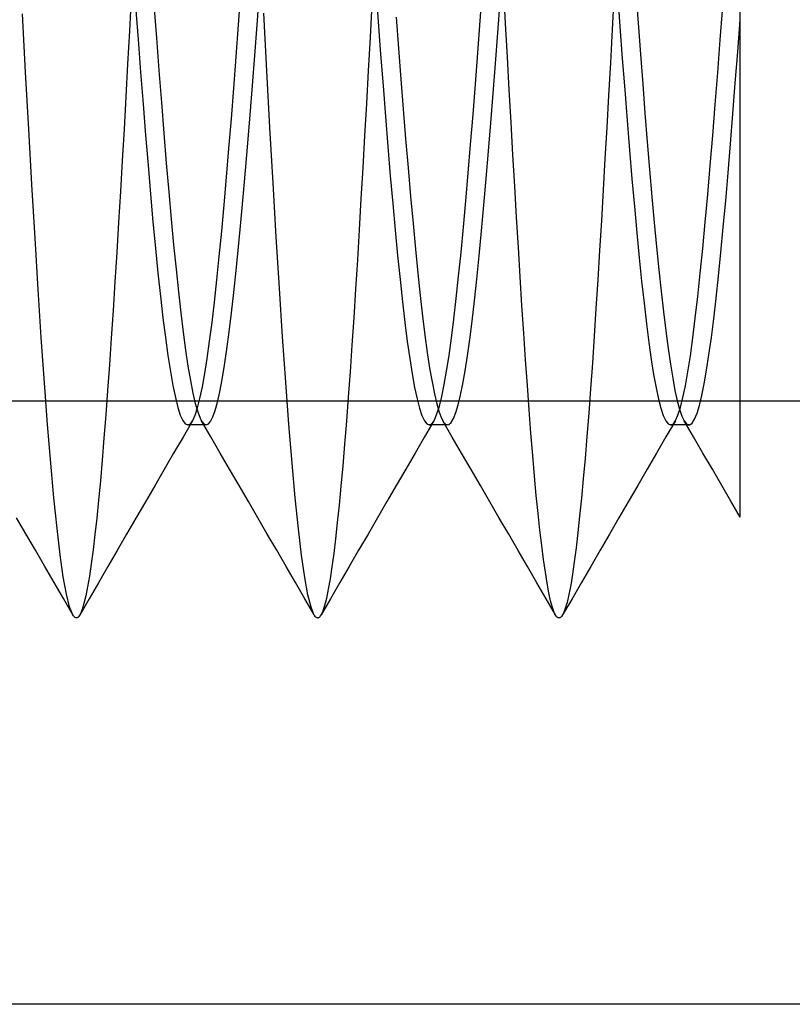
# Model space of a CAD drawing. Header units: millimetres. Extents: x -1 to 50, y 0 to 191.
# Tile 46 of 146: x 3.71 to 5.31, y 48.9 to 50.94. Entities that reach past the tile are written whole.
import ezdxf

# ---------------------------------------------------------------- set-up
doc = ezdxf.new("R2010")
doc.units = ezdxf.units.MM
doc.layers.add('MAIN-2', color=7, linetype='Continuous')

msp = doc.modelspace()

# ---------------------------------------------------------------- linework, layer by layer
at = {"layer": 'MAIN-2'}
for p, q in [((4.1611, 50.929), (4.166, 50.9964)), ((4.1993, 50.9286), (4.204, 50.9924)), ((4.4452, 51.0033), (4.4502, 50.9353)), ((4.6617, 50.9373), (4.6666, 51.0046)), ((4.7142, 50.9313), (4.7105, 51.0009)), ((4.9388, 50.9888), (4.935, 50.9191)), ((4.9459, 50.993), (4.9509, 50.9256)), ((4.9838, 50.9974), (4.9886, 50.9322)), ((3.9385, 50.9861), (3.9348, 50.9162)), ((3.9478, 50.9674), (3.953, 50.8984)), ((3.9858, 50.9701), (3.9909, 50.9018)), ((4.4341, 50.9026), (4.4379, 50.9725)), ((4.698, 50.9124), (4.7028, 50.9772)), ((5.1587, 50.898), (5.1639, 50.967)), ((5.2, 50.8579), (5.2, 50.9678)), ((3.7199, 50.8309), (3.7132, 50.9518)), ((4.2195, 50.8335), (4.2132, 50.9533)), ((4.1561, 50.8627), (4.1611, 50.929)), ((4.1945, 50.8655), (4.1993, 50.9286)), ((4.4502, 50.9353), (4.4552, 50.8684)), ((4.4877, 50.9449), (4.4926, 50.88)), ((4.6567, 50.8711), (4.6617, 50.9373)), ((4.7179, 50.8622), (4.7142, 50.9313)), ((4.9886, 50.9322), (4.9934, 50.8684)), ((5.195, 50.873), (5.2, 50.9391)), ((3.9348, 50.9162), (3.9311, 50.8472)), ((4.6932, 50.8487), (4.698, 50.9124)), ((4.935, 50.9191), (4.9312, 50.8502)), ((4.9509, 50.9256), (4.9559, 50.8593)), ((3.953, 50.8984), (3.9581, 50.8307)), ((3.9909, 50.9018), (3.996, 50.8344)), ((4.4303, 50.8337), (4.4341, 50.9026)), ((5.1536, 50.8302), (5.1587, 50.898)), ((4.1897, 50.8033), (4.1945, 50.8655)), ((4.4552, 50.8684), (4.4603, 50.8028)), ((4.4926, 50.88), (4.4974, 50.8164)), ((4.6517, 50.8062), (4.6567, 50.8711)), ((4.9934, 50.8684), (4.9982, 50.8062)), ((5.19, 50.808), (5.195, 50.873)), ((3.9311, 50.8472), (3.9275, 50.7795)), ((4.1511, 50.7977), (4.1561, 50.8627)), ((4.6885, 50.7865), (4.6932, 50.8487)), ((4.7216, 50.7939), (4.7179, 50.8622)), ((4.9312, 50.8502), (4.9275, 50.7827)), ((4.9559, 50.8593), (4.9609, 50.7943)), ((5.2, 50.7525), (5.2, 50.8579)), ((3.7265, 50.7128), (3.7199, 50.8309)), ((3.9581, 50.8307), (3.9632, 50.7646)), ((3.996, 50.8344), (4.0012, 50.7683)), ((4.226, 50.7159), (4.2195, 50.8335)), ((4.4265, 50.7657), (4.4303, 50.8337)), ((5.1484, 50.7639), (5.1536, 50.8302)), ((4.4974, 50.8164), (4.5022, 50.7541)), ((4.6467, 50.7428), (4.6517, 50.8062)), ((4.9982, 50.8062), (5.0029, 50.7458)), ((5.1851, 50.7444), (5.19, 50.808)), ((4.1461, 50.7343), (4.1511, 50.7977)), ((4.1849, 50.7426), (4.1897, 50.8033)), ((4.4603, 50.8028), (4.4653, 50.7387)), ((4.6837, 50.726), (4.6885, 50.7865)), ((4.7254, 50.7264), (4.7216, 50.7939)), ((4.9609, 50.7943), (4.9659, 50.7308)), ((3.9275, 50.7795), (3.9238, 50.713)), ((3.9632, 50.7646), (3.9684, 50.7003)), ((4.0012, 50.7683), (4.0063, 50.7041)), ((4.4228, 50.6988), (4.4265, 50.7657)), ((4.9275, 50.7827), (4.9237, 50.7164)), ((5.1433, 50.6995), (5.1484, 50.7639)), ((4.5022, 50.7541), (4.5071, 50.6928)), ((4.6418, 50.6812), (4.6467, 50.7428)), ((5.0029, 50.7458), (5.0077, 50.6867)), ((5.1801, 50.6824), (5.1851, 50.7444)), ((5.2, 50.6528), (5.2, 50.7525)), ((4.1411, 50.6727), (4.1461, 50.7343)), ((4.1801, 50.6838), (4.1849, 50.7426)), ((4.4653, 50.7387), (4.4703, 50.6765)), ((4.6789, 50.6675), (4.6837, 50.726)), ((4.7292, 50.6599), (4.7254, 50.7264)), ((4.9659, 50.7308), (4.9709, 50.6693)), ((3.733, 50.5979), (3.7265, 50.7128)), ((3.9238, 50.713), (3.9201, 50.6477)), ((4.0063, 50.7041), (4.0114, 50.6422)), ((4.2325, 50.6011), (4.226, 50.7159)), ((4.9237, 50.7164), (4.92, 50.6513)), ((3.9684, 50.7003), (3.9735, 50.638)), ((4.1754, 50.6271), (4.1801, 50.6838)), ((4.4191, 50.6329), (4.4228, 50.6988)), ((4.5071, 50.6928), (4.5122, 50.6324)), ((5.0077, 50.6867), (5.0125, 50.629)), ((5.1381, 50.6373), (5.1433, 50.6995)), ((5.1751, 50.6223), (5.1801, 50.6824)), ((4.1361, 50.6132), (4.1411, 50.6727)), ((4.4703, 50.6765), (4.4754, 50.6163)), ((4.6368, 50.6217), (4.6418, 50.6812)), ((4.674, 50.6108), (4.6789, 50.6675)), ((4.9709, 50.6693), (4.9759, 50.6098)), ((3.9201, 50.6477), (3.9164, 50.5833)), ((4.0114, 50.6422), (4.0164, 50.583)), ((4.733, 50.5945), (4.7292, 50.6599)), ((4.92, 50.6513), (4.9163, 50.5871)), ((5.2, 50.5589), (5.2, 50.6528)), ((3.9735, 50.638), (3.9787, 50.5781)), ((4.1708, 50.5725), (4.1754, 50.6271)), ((4.4153, 50.5681), (4.4191, 50.6329)), ((4.5122, 50.6324), (4.5173, 50.5736)), ((4.6318, 50.5644), (4.6368, 50.6217)), ((5.0125, 50.629), (5.0174, 50.5729)), ((5.133, 50.5774), (5.1381, 50.6373)), ((5.1701, 50.5646), (5.1751, 50.6223)), ((4.1311, 50.556), (4.1361, 50.6132)), ((4.2391, 50.4897), (4.2325, 50.6011)), ((4.4754, 50.6163), (4.4804, 50.5585)), ((4.6691, 50.5556), (4.674, 50.6108)), ((4.9759, 50.6098), (4.9809, 50.5527)), ((3.7394, 50.4868), (3.733, 50.5979)), ((3.9164, 50.5833), (3.9126, 50.5199)), ((4.0164, 50.583), (4.0215, 50.5266)), ((4.7368, 50.5304), (4.733, 50.5945)), ((4.9163, 50.5871), (4.9126, 50.5238)), ((3.9787, 50.5781), (3.9838, 50.5207)), ((4.166, 50.5197), (4.1708, 50.5725)), ((4.4116, 50.5044), (4.4153, 50.5681)), ((4.5173, 50.5736), (4.5224, 50.5173)), ((4.6268, 50.5095), (4.6318, 50.5644)), ((5.0174, 50.5729), (5.0221, 50.5194)), ((5.1278, 50.5201), (5.133, 50.5774)), ((5.1651, 50.5096), (5.1701, 50.5646)), ((4.1261, 50.5013), (4.1311, 50.556)), ((4.4804, 50.5585), (4.4854, 50.5033)), ((4.6643, 50.502), (4.6691, 50.5556)), ((4.9809, 50.5527), (4.9859, 50.4982)), ((5.2, 50.4706), (5.2, 50.5589)), ((3.9126, 50.5199), (3.9088, 50.4576)), ((3.9838, 50.5207), (3.989, 50.4662)), ((4.0215, 50.5266), (4.0265, 50.4732)), ((4.1612, 50.4688), (4.166, 50.5197)), ((4.7406, 50.4678), (4.7368, 50.5304)), ((4.9126, 50.5238), (4.9089, 50.4616)), ((5.0221, 50.5194), (5.0269, 50.4689)), ((5.1227, 50.4656), (5.1278, 50.5201)), ((4.1211, 50.4493), (4.1261, 50.5013)), ((4.4079, 50.442), (4.4116, 50.5044)), ((4.4854, 50.5033), (4.4905, 50.4509)), ((4.5224, 50.5173), (4.5274, 50.4641)), ((4.6219, 50.4573), (4.6268, 50.5095)), ((4.6594, 50.4506), (4.6643, 50.502)), ((4.9859, 50.4982), (4.9909, 50.4464)), ((5.1601, 50.4575), (5.1651, 50.5096)), ((3.7458, 50.3807), (3.7394, 50.4868)), ((4.2457, 50.3832), (4.2391, 50.4897)), ((3.9088, 50.4576), (3.9049, 50.3967)), ((3.989, 50.4662), (3.9941, 50.4147)), ((4.0265, 50.4732), (4.0315, 50.423)), ((4.1564, 50.4203), (4.1612, 50.4688)), ((4.5274, 50.4641), (4.5324, 50.4143)), ((4.6169, 50.408), (4.6219, 50.4573)), ((4.7443, 50.4068), (4.7406, 50.4678)), ((4.9089, 50.4616), (4.9051, 50.4007)), ((5.0269, 50.4689), (5.0316, 50.4215)), ((5.1175, 50.4142), (5.1227, 50.4656)), ((5.1551, 50.4085), (5.1601, 50.4575)), ((5.2, 50.3872), (5.2, 50.4706)), ((4.1161, 50.4004), (4.1211, 50.4493)), ((4.4041, 50.3813), (4.4079, 50.442)), ((4.4905, 50.4509), (4.4955, 50.4015)), ((4.6545, 50.4021), (4.6594, 50.4506)), ((4.9909, 50.4464), (4.9959, 50.3976)), ((4.0315, 50.423), (4.0364, 50.376)), ((4.1515, 50.3746), (4.1564, 50.4203)), ((5.0316, 50.4215), (5.0363, 50.3769)), ((3.9049, 50.3967), (3.9011, 50.3373)), ((3.9941, 50.4147), (3.9993, 50.3666)), ((4.1111, 50.3546), (4.1161, 50.4004)), ((4.4955, 50.4015), (4.5006, 50.3553)), ((4.5324, 50.4143), (4.5373, 50.368)), ((4.6119, 50.3619), (4.6169, 50.408)), ((4.6496, 50.3569), (4.6545, 50.4021)), ((4.7481, 50.3475), (4.7443, 50.4068)), ((4.9051, 50.4007), (4.9014, 50.3413)), ((4.9959, 50.3976), (5.0009, 50.352)), ((5.1124, 50.366), (5.1175, 50.4142)), ((5.1502, 50.3627), (5.1551, 50.4085)), ((3.7523, 50.2809), (3.7458, 50.3807)), ((4.0364, 50.376), (4.0414, 50.3323)), ((4.2523, 50.2828), (4.2457, 50.3832)), ((4.4003, 50.3222), (4.4041, 50.3813)), ((5.0363, 50.3769), (5.0411, 50.3346)), ((5.2, 50.3075), (5.2, 50.3872)), ((3.9993, 50.3666), (4.0044, 50.3221)), ((4.1467, 50.3321), (4.1515, 50.3746)), ((4.5006, 50.3553), (4.5056, 50.3125)), ((4.5373, 50.368), (4.5422, 50.3251)), ((4.6069, 50.319), (4.6119, 50.3619)), ((4.6447, 50.3153), (4.6496, 50.3569)), ((5.1072, 50.3213), (5.1124, 50.366)), ((5.1453, 50.3201), (5.1502, 50.3627)), ((3.9011, 50.3373), (3.8973, 50.2799)), ((4.1061, 50.3122), (4.1111, 50.3546)), ((4.7518, 50.2902), (4.7481, 50.3475)), ((4.9014, 50.3413), (4.8977, 50.2837)), ((5.0009, 50.352), (5.0059, 50.3096)), ((4.0044, 50.3221), (4.0096, 50.2811)), ((4.0414, 50.3323), (4.0464, 50.292)), ((4.1418, 50.2928), (4.1467, 50.3321)), ((4.3965, 50.2652), (4.4003, 50.3222)), ((4.5422, 50.3251), (4.5471, 50.2857)), ((4.602, 50.2796), (4.6069, 50.319)), ((4.6399, 50.2773), (4.6447, 50.3153)), ((5.0411, 50.3346), (5.046, 50.295)), ((5.1021, 50.2803), (5.1072, 50.3213)), ((5.1404, 50.281), (5.1453, 50.3201)), ((4.1011, 50.2733), (4.1061, 50.3122)), ((4.5056, 50.3125), (4.5106, 50.2732)), ((5.0059, 50.3096), (5.0109, 50.2708)), ((5.046, 50.295), (5.0509, 50.2586)), ((5.2, 50.2315), (5.2, 50.3075)), ((3.7589, 50.1876), (3.7523, 50.2809)), ((3.8973, 50.2799), (3.8935, 50.2244)), ((4.0096, 50.2811), (4.0147, 50.244)), ((4.0464, 50.292), (4.0513, 50.255)), ((4.137, 50.2567), (4.1418, 50.2928)), ((4.2588, 50.1888), (4.2523, 50.2828)), ((4.5471, 50.2857), (4.552, 50.2499)), ((4.597, 50.2439), (4.602, 50.2796)), ((4.635, 50.2429), (4.6399, 50.2773)), ((4.7556, 50.235), (4.7518, 50.2902)), ((4.8977, 50.2837), (4.8939, 50.2282)), ((5.0969, 50.2433), (5.1021, 50.2803)), ((5.1355, 50.2455), (5.1404, 50.281)), ((4.0513, 50.255), (4.0563, 50.2215)), ((4.0961, 50.238), (4.1011, 50.2733)), ((4.1321, 50.2238), (4.137, 50.2567)), ((4.3926, 50.2103), (4.3965, 50.2652)), ((4.5106, 50.2732), (4.5157, 50.2375)), ((5.0109, 50.2708), (5.0159, 50.2356)), ((5.0509, 50.2586), (5.0557, 50.2258)), ((4.0147, 50.244), (4.0199, 50.2109)), ((4.0911, 50.2064), (4.0961, 50.238)), ((4.5157, 50.2375), (4.5207, 50.2057)), ((4.552, 50.2499), (4.5569, 50.2177)), ((4.592, 50.2118), (4.597, 50.2439)), ((4.6302, 50.2123), (4.635, 50.2429)), ((4.7593, 50.1819), (4.7556, 50.235)), ((5.0159, 50.2356), (5.0209, 50.2043)), ((5.0918, 50.2102), (5.0969, 50.2433)), ((5.1305, 50.2135), (5.1355, 50.2455)), ((3.8935, 50.2244), (3.8897, 50.1713)), ((4.0563, 50.2215), (4.0613, 50.1918)), ((4.1273, 50.1944), (4.1321, 50.2238)), ((4.5569, 50.2177), (4.5618, 50.1892)), ((4.8939, 50.2282), (4.8901, 50.1749)), ((5.0557, 50.2258), (5.0604, 50.1969)), ((5.1256, 50.1853), (5.1305, 50.2135)), ((5.2, 50.1626), (5.2, 50.2315)), ((4.0199, 50.2109), (4.025, 50.1818)), ((4.0861, 50.1787), (4.0911, 50.2064)), ((4.1224, 50.1689), (4.1273, 50.1944)), ((4.3888, 50.1577), (4.3926, 50.2103)), ((4.5207, 50.2057), (4.5257, 50.1779)), ((4.587, 50.1836), (4.592, 50.2118)), ((4.6255, 50.1852), (4.6302, 50.2123)), ((5.0209, 50.2043), (5.0259, 50.1769)), ((5.0604, 50.1969), (5.0651, 50.1717)), ((5.0866, 50.1814), (5.0918, 50.2102)), ((3.7655, 50.1008), (3.7589, 50.1876)), ((4.025, 50.1818), (4.0301, 50.157)), ((4.0613, 50.1918), (4.0663, 50.166)), ((4.0811, 50.155), (4.0861, 50.1787)), ((4.2654, 50.1013), (4.2588, 50.1888)), ((4.5257, 50.1779), (4.5308, 50.1543)), ((4.5618, 50.1892), (4.5668, 50.1645)), ((4.5821, 50.1593), (4.587, 50.1836)), ((4.6208, 50.1618), (4.6255, 50.1852)), ((4.763, 50.1311), (4.7593, 50.1819)), ((4.8901, 50.1749), (4.8864, 50.1243)), ((5.0259, 50.1769), (5.0309, 50.1537)), ((5.0651, 50.1717), (5.0699, 50.1502)), ((5.0815, 50.1567), (5.0866, 50.1814)), ((5.1206, 50.1609), (5.1256, 50.1853)), ((3.8897, 50.1713), (3.886, 50.1207)), ((4.0301, 50.157), (4.0353, 50.1365)), ((4.0663, 50.166), (4.0714, 50.1444)), ((4.0761, 50.1355), (4.0811, 50.155)), ((4.1175, 50.1475), (4.1224, 50.1689)), ((4.385, 50.1076), (4.3888, 50.1577)), ((4.5308, 50.1543), (4.5358, 50.1349)), ((4.5668, 50.1645), (4.5717, 50.1436)), ((4.5771, 50.139), (4.5821, 50.1593)), ((4.6161, 50.142), (4.6208, 50.1618)), ((5.0309, 50.1537), (5.0359, 50.1345)), ((5.0763, 50.1363), (5.0815, 50.1567)), ((5.1156, 50.1405), (5.1206, 50.1609)), ((5.2, 50.1037), (5.2, 50.1626)), ((0.8, 50.15), (8, 50.15)), ((4.0353, 50.1365), (4.0404, 50.1206)), ((4.0711, 50.1203), (4.0761, 50.1355)), ((4.0714, 50.1444), (4.0764, 50.1269)), ((4.1127, 50.1301), (4.1175, 50.1475)), ((4.5358, 50.1349), (4.5408, 50.1197)), ((4.5717, 50.1436), (4.5765, 50.1267)), ((4.5721, 50.1229), (4.5771, 50.139)), ((4.6114, 50.1259), (4.6161, 50.142)), ((4.7667, 50.0828), (4.763, 50.1311)), ((5.0359, 50.1345), (5.0409, 50.1195)), ((5.0699, 50.1502), (5.0747, 50.1325)), ((5.0712, 50.1204), (5.0763, 50.1363)), ((5.0747, 50.1325), (5.0795, 50.1185)), ((5.1107, 50.1242), (5.1156, 50.1405)), ((3.886, 50.1207), (3.8823, 50.0726)), ((4.0404, 50.1206), (4.0456, 50.1093)), ((4.0661, 50.1093), (4.0711, 50.1203)), ((4.0764, 50.1269), (4.0815, 50.1138)), ((4.0815, 50.1138), (4.0827, 50.1114)), ((4.0827, 50.1114), (4.0838, 50.1092)), ((4.1031, 50.1072), (4.1079, 50.1167)), ((4.1079, 50.1167), (4.1127, 50.1301)), ((4.5408, 50.1197), (4.5459, 50.1089)), ((4.5653, 50.1077), (4.5671, 50.111)), ((4.5671, 50.111), (4.5721, 50.1229)), ((4.5765, 50.1267), (4.5814, 50.1139)), ((4.5814, 50.1139), (4.5863, 50.1052)), ((4.6017, 50.1051), (4.6066, 50.1136)), ((4.6066, 50.1136), (4.6114, 50.1259)), ((4.8864, 50.1243), (4.8826, 50.0763)), ((5.0409, 50.1195), (5.0459, 50.1087)), ((5.066, 50.109), (5.0712, 50.1204)), ((5.0795, 50.1185), (5.0844, 50.1083)), ((5.1008, 50.104), (5.1057, 50.1119)), ((5.1057, 50.1119), (5.1107, 50.1242)), ((3.7721, 50.021), (3.7655, 50.1008)), ((4.0456, 50.1093), (4.0507, 50.1025)), ((4.0656, 50.1084), (4.0461, 50.0748)), ((4.0507, 50.1025), (4.0559, 50.1002)), ((4.0559, 50.1002), (4.0576, 50.1005)), ((4.0591, 50.1002), (4.0559, 50.1002)), ((4.0576, 50.1005), (4.0593, 50.1012)), ((4.0623, 50.1002), (4.0591, 50.1002)), ((4.0593, 50.1012), (4.061, 50.1025)), ((4.061, 50.1025), (4.0627, 50.1043)), ((4.0654, 50.1002), (4.0623, 50.1002)), ((4.0627, 50.1043), (4.0644, 50.1065)), ((4.0644, 50.1065), (4.0661, 50.1093)), ((4.0686, 50.1002), (4.0654, 50.1002)), ((4.0718, 50.1002), (4.0686, 50.1002)), ((4.075, 50.1002), (4.0718, 50.1002)), ((4.0782, 50.1002), (4.075, 50.1002)), ((4.0814, 50.1002), (4.0782, 50.1002)), ((4.0845, 50.1002), (4.0814, 50.1002)), ((4.0838, 50.1092), (4.085, 50.1072)), ((4.1036, 50.0753), (4.0841, 50.1088)), ((4.0877, 50.1002), (4.0845, 50.1002)), ((4.085, 50.1072), (4.0862, 50.1055)), ((4.0862, 50.1055), (4.0874, 50.104)), ((4.0874, 50.104), (4.0886, 50.1028)), ((4.0909, 50.1002), (4.0877, 50.1002)), ((4.0886, 50.1028), (4.0934, 50.1003)), ((4.094, 50.1002), (4.0909, 50.1002)), ((4.0934, 50.1003), (4.0982, 50.1017)), ((4.0982, 50.1017), (4.1031, 50.1072)), ((4.2719, 50.021), (4.2654, 50.1013)), ((4.3812, 50.0601), (4.385, 50.1076)), ((4.5459, 50.1089), (4.5509, 50.1023)), ((4.5657, 50.1087), (4.5462, 50.0752)), ((4.5509, 50.1023), (4.5559, 50.1002)), ((4.5559, 50.1002), (4.5578, 50.1005)), ((4.5592, 50.1002), (4.556, 50.1002)), ((4.5578, 50.1005), (4.5597, 50.1014)), ((4.5623, 50.1002), (4.5592, 50.1002)), ((4.5597, 50.1014), (4.5615, 50.1029)), ((4.5615, 50.1029), (4.5634, 50.105)), ((4.5655, 50.1002), (4.5623, 50.1002)), ((4.5634, 50.105), (4.5653, 50.1077)), ((4.5687, 50.1002), (4.5655, 50.1002)), ((4.5719, 50.1002), (4.5687, 50.1002)), ((4.5751, 50.1002), (4.5719, 50.1002)), ((4.5783, 50.1002), (4.5751, 50.1002)), ((4.5815, 50.1002), (4.5783, 50.1002)), ((4.5846, 50.1002), (4.5815, 50.1002)), ((4.6037, 50.075), (4.5841, 50.1085)), ((4.5878, 50.1002), (4.5846, 50.1002)), ((4.5863, 50.1052), (4.5872, 50.1041)), ((4.5872, 50.1041), (4.5881, 50.1031)), ((4.5909, 50.1002), (4.5878, 50.1002)), ((4.5881, 50.1031), (4.5891, 50.1022)), ((4.5891, 50.1022), (4.59, 50.1015)), ((4.59, 50.1015), (4.5909, 50.1009)), ((4.5909, 50.1009), (4.5918, 50.1005)), ((4.5941, 50.1002), (4.5909, 50.1002)), ((4.5918, 50.1005), (4.5967, 50.1008)), ((4.5967, 50.1008), (4.6017, 50.1051)), ((5.0459, 50.1087), (5.0509, 50.1022)), ((5.066, 50.1088), (5.0464, 50.0753)), ((5.0509, 50.1022), (5.0559, 50.1)), ((5.0559, 50.1), (5.0576, 50.1003)), ((5.0591, 50.1), (5.056, 50.1)), ((5.0576, 50.1003), (5.0593, 50.101)), ((5.0623, 50.1), (5.0591, 50.1)), ((5.0593, 50.101), (5.061, 50.1023)), ((5.061, 50.1023), (5.0627, 50.104)), ((5.0655, 50.1), (5.0623, 50.1)), ((5.0627, 50.104), (5.0643, 50.1063)), ((5.0643, 50.1063), (5.066, 50.109)), ((5.0687, 50.1), (5.0655, 50.1)), ((5.0719, 50.1), (5.0687, 50.1)), ((5.0751, 50.1), (5.0719, 50.1)), ((5.0783, 50.1), (5.0751, 50.1)), ((5.0815, 50.1), (5.0783, 50.1)), ((5.0846, 50.1), (5.0815, 50.1)), ((5.1036, 50.0752), (5.0841, 50.1088)), ((5.0844, 50.1083), (5.0892, 50.1022)), ((5.0878, 50.1), (5.0846, 50.1)), ((5.091, 50.1), (5.0878, 50.1)), ((5.0892, 50.1022), (5.0903, 50.1013)), ((5.0903, 50.1013), (5.0914, 50.1007)), ((5.0942, 50.1), (5.091, 50.1)), ((5.0914, 50.1007), (5.0925, 50.1003)), ((5.0925, 50.1003), (5.0936, 50.1001)), ((5.0936, 50.1001), (5.0948, 50.1001)), ((5.0948, 50.1001), (5.0959, 50.1003)), ((5.0959, 50.1003), (5.1008, 50.104)), ((5.2, 50.0543), (5.2, 50.1037)), ((3.8823, 50.0726), (3.8786, 50.0272)), ((4.0461, 50.0748), (4.0266, 50.0413)), ((4.1231, 50.0417), (4.1036, 50.0753)), ((4.5462, 50.0752), (4.5267, 50.0417)), ((4.6232, 50.0414), (4.6037, 50.075)), ((4.7704, 50.0371), (4.7667, 50.0828)), ((4.8826, 50.0763), (4.8788, 50.0309)), ((5.0464, 50.0753), (5.0269, 50.0417)), ((5.1231, 50.0417), (5.1036, 50.0752)), ((4.3774, 50.0153), (4.3812, 50.0601)), ((5.2, 50.0134), (5.2, 50.0543)), ((4.0266, 50.0413), (4.0071, 50.0078)), ((4.1426, 50.0082), (4.1231, 50.0417)), ((4.5267, 50.0417), (4.5073, 50.0082)), ((4.6427, 50.0079), (4.6232, 50.0414)), ((4.7741, 49.9942), (4.7704, 50.0371)), ((4.8788, 50.0309), (4.875, 49.9883)), ((5.0269, 50.0417), (5.0074, 50.0082)), ((5.1426, 50.0082), (5.1231, 50.0417)), ((3.7786, 49.949), (3.7721, 50.021)), ((3.8786, 50.0272), (3.8749, 49.9845)), ((4.2784, 49.9488), (4.2719, 50.021)), ((4.3737, 49.9734), (4.3774, 50.0153)), ((5.2, 49.9793), (5.2, 50.0134)), ((4.0071, 50.0078), (3.9876, 49.9742)), ((4.1621, 49.9747), (4.1426, 50.0082)), ((4.5073, 50.0082), (4.4878, 49.9748)), ((4.6621, 49.9744), (4.6427, 50.0079)), ((4.7778, 49.9541), (4.7741, 49.9942)), ((4.875, 49.9883), (4.8712, 49.9485)), ((5.0074, 50.0082), (4.9879, 49.9746)), ((5.1621, 49.9746), (5.1426, 50.0082)), ((3.8749, 49.9845), (3.8712, 49.9445)), ((3.9876, 49.9742), (3.9681, 49.9407)), ((4.1815, 49.9412), (4.1621, 49.9747)), ((4.37, 49.9342), (4.3737, 49.9734)), ((4.4878, 49.9748), (4.4683, 49.9412)), ((4.6816, 49.9408), (4.6621, 49.9744)), ((4.9879, 49.9746), (4.9684, 49.9411)), ((5.1811, 49.9419), (5.1621, 49.9746)), ((5.2, 49.9509), (5.2, 49.9793)), ((3.7851, 49.8854), (3.7786, 49.949)), ((4.2849, 49.8851), (4.2784, 49.9488)), ((4.7816, 49.9169), (4.7778, 49.9541)), ((4.8712, 49.9485), (4.8675, 49.9114)), ((5.2, 49.9287), (5.2, 49.9509)), ((3.8712, 49.9445), (3.8674, 49.9073)), ((3.9681, 49.9407), (3.9486, 49.9071)), ((4.201, 49.9076), (4.1815, 49.9412)), ((4.3663, 49.8978), (4.37, 49.9342)), ((4.4683, 49.9412), (4.4488, 49.9076)), ((4.7011, 49.9073), (4.6816, 49.9408)), ((4.9684, 49.9411), (4.9489, 49.9075)), ((5.2001, 49.9092), (5.1811, 49.9419)), ((5.2, 49.9145), (5.2, 49.9287)), ((3.7206, 49.8742), (3.7011, 49.9077)), ((3.8674, 49.9073), (3.8636, 49.8729)), ((3.9486, 49.9071), (3.9292, 49.8735)), ((4.2205, 49.8741), (4.201, 49.9076)), ((4.4488, 49.9076), (4.4293, 49.8741)), ((4.7206, 49.8737), (4.7011, 49.9073)), ((4.7853, 49.8823), (4.7816, 49.9169)), ((4.8675, 49.9114), (4.8638, 49.877)), ((4.9489, 49.9075), (4.9295, 49.874)), ((5.2, 49.9093), (5.2, 49.9145)), ((4.3626, 49.8643), (4.3663, 49.8978)), ((3.7401, 49.8406), (3.7206, 49.8742)), ((3.7915, 49.8307), (3.7851, 49.8854)), ((3.8636, 49.8729), (3.8598, 49.8413)), ((3.9292, 49.8735), (3.9097, 49.84)), ((4.24, 49.8405), (4.2205, 49.8741)), ((4.2915, 49.8301), (4.2849, 49.8851)), ((4.4293, 49.8741), (4.4098, 49.8405)), ((4.74, 49.8402), (4.7206, 49.8737)), ((4.7891, 49.8504), (4.7853, 49.8823)), ((4.8638, 49.877), (4.8601, 49.8455)), ((4.9295, 49.874), (4.91, 49.8404)), ((4.3589, 49.8337), (4.3626, 49.8643)), ((4.7928, 49.8213), (4.7891, 49.8504)), ((4.8601, 49.8455), (4.8564, 49.8168)), ((3.7595, 49.8072), (3.7401, 49.8406)), ((3.7979, 49.7853), (3.7915, 49.8307)), ((3.8598, 49.8413), (3.8559, 49.8127)), ((3.9097, 49.84), (3.8903, 49.8066)), ((4.2594, 49.8071), (4.24, 49.8405)), ((4.2981, 49.7843), (4.2915, 49.8301)), ((4.3551, 49.806), (4.3589, 49.8337)), ((4.4098, 49.8405), (4.3904, 49.8071)), ((4.7594, 49.8068), (4.74, 49.8402)), ((4.91, 49.8404), (4.8906, 49.807)), ((3.7789, 49.7737), (3.7595, 49.8072)), ((3.8559, 49.8127), (3.8521, 49.7871)), ((3.8903, 49.8066), (3.8709, 49.7731)), ((4.2788, 49.7736), (4.2594, 49.8071)), ((4.3513, 49.7813), (4.3551, 49.806)), ((4.3904, 49.8071), (4.371, 49.7736)), ((4.7788, 49.7733), (4.7594, 49.8068)), ((4.7966, 49.7951), (4.7928, 49.8213)), ((4.8564, 49.8168), (4.8528, 49.791)), ((4.8906, 49.807), (4.8712, 49.7736)), ((3.8045, 49.7493), (3.7979, 49.7853)), ((3.8521, 49.7871), (3.8483, 49.7649)), ((4.3047, 49.7483), (4.2981, 49.7843)), ((4.8002, 49.772), (4.7966, 49.7951)), ((4.8528, 49.791), (4.8491, 49.7684)), ((3.7983, 49.7403), (3.7789, 49.7737)), ((3.8483, 49.7649), (3.8445, 49.7458)), ((3.8709, 49.7731), (3.8515, 49.7397)), ((4.2983, 49.7401), (4.2788, 49.7736)), ((4.3475, 49.7598), (4.3513, 49.7813)), ((4.371, 49.7736), (4.3516, 49.7401)), ((4.7982, 49.7399), (4.7788, 49.7733)), ((4.8039, 49.7521), (4.8002, 49.772)), ((4.8491, 49.7684), (4.8454, 49.7489)), ((4.8712, 49.7736), (4.8518, 49.7401)), ((3.8111, 49.723), (3.8045, 49.7493)), ((3.8445, 49.7458), (3.8408, 49.7301)), ((4.3113, 49.7223), (4.3047, 49.7483)), ((4.3437, 49.7415), (4.3475, 49.7598)), ((4.8075, 49.7355), (4.8039, 49.7521)), ((4.8454, 49.7489), (4.8416, 49.7326)), ((3.8177, 49.7068), (3.7983, 49.7403)), ((3.8177, 49.7067), (3.8111, 49.723)), ((3.8515, 49.7397), (3.8322, 49.7063)), ((3.8408, 49.7301), (3.8371, 49.7178)), ((4.3177, 49.7066), (4.2983, 49.7401)), ((4.3516, 49.7401), (4.3321, 49.7066)), ((4.336, 49.7148), (4.3398, 49.7265)), ((4.3398, 49.7265), (4.3437, 49.7415)), ((4.8176, 49.7064), (4.7982, 49.7399)), ((4.8112, 49.722), (4.8075, 49.7355)), ((4.8518, 49.7401), (4.8324, 49.7067)), ((4.8416, 49.7326), (4.8379, 49.7196)), ((3.819, 49.7047), (3.8177, 49.7067)), ((3.8202, 49.7031), (3.819, 49.7047)), ((3.8215, 49.7018), (3.8202, 49.7031)), ((3.8298, 49.7029), (3.8291, 49.7021)), ((3.8335, 49.7087), (3.8298, 49.7029)), ((3.8371, 49.7178), (3.8335, 49.7087)), ((4.3178, 49.7063), (4.3113, 49.7223)), ((4.319, 49.7044), (4.3178, 49.7063)), ((4.3202, 49.7029), (4.319, 49.7044)), ((4.3214, 49.7018), (4.3202, 49.7029)), ((4.3286, 49.7019), (4.3298, 49.7031)), ((4.3298, 49.7031), (4.331, 49.7047)), ((4.331, 49.7047), (4.3322, 49.7066)), ((4.3322, 49.7066), (4.336, 49.7148)), ((4.8149, 49.7118), (4.8112, 49.722)), ((4.8165, 49.7083), (4.8149, 49.7118)), ((4.8182, 49.7054), (4.8165, 49.7083)), ((4.8199, 49.7031), (4.8182, 49.7054)), ((4.8215, 49.7015), (4.8199, 49.7031)), ((4.8294, 49.7025), (4.8285, 49.7017)), ((4.8303, 49.7035), (4.8294, 49.7025)), ((4.8341, 49.7099), (4.8303, 49.7035)), ((4.8379, 49.7196), (4.8341, 49.7099)), ((3.8227, 49.7009), (3.8215, 49.7018)), ((3.8239, 49.7004), (3.8227, 49.7009)), ((3.8252, 49.7002), (3.8239, 49.7004)), ((3.8259, 49.7003), (3.8252, 49.7002)), ((3.8267, 49.7005), (3.8259, 49.7003)), ((3.8275, 49.7009), (3.8267, 49.7005)), ((3.8283, 49.7014), (3.8275, 49.7009)), ((3.8291, 49.7021), (3.8283, 49.7014)), ((4.3226, 49.7009), (4.3214, 49.7018)), ((4.3237, 49.7004), (4.3226, 49.7009)), ((4.3249, 49.7003), (4.3237, 49.7004)), ((4.3249, 49.7003), (4.3261, 49.7005)), ((4.3261, 49.7005), (4.3273, 49.701)), ((4.3273, 49.701), (4.3286, 49.7019)), ((4.8232, 49.7005), (4.8215, 49.7015)), ((4.8249, 49.7002), (4.8232, 49.7005)), ((4.8258, 49.7003), (4.8249, 49.7002)), ((4.8267, 49.7006), (4.8258, 49.7003)), ((4.8276, 49.701), (4.8267, 49.7006)), ((4.8285, 49.7017), (4.8276, 49.701)), ((9, 48.9), (0, 48.9))]:
    msp.add_line(p, q, dxfattribs=at)

doc.saveas('drawing.dxf')
